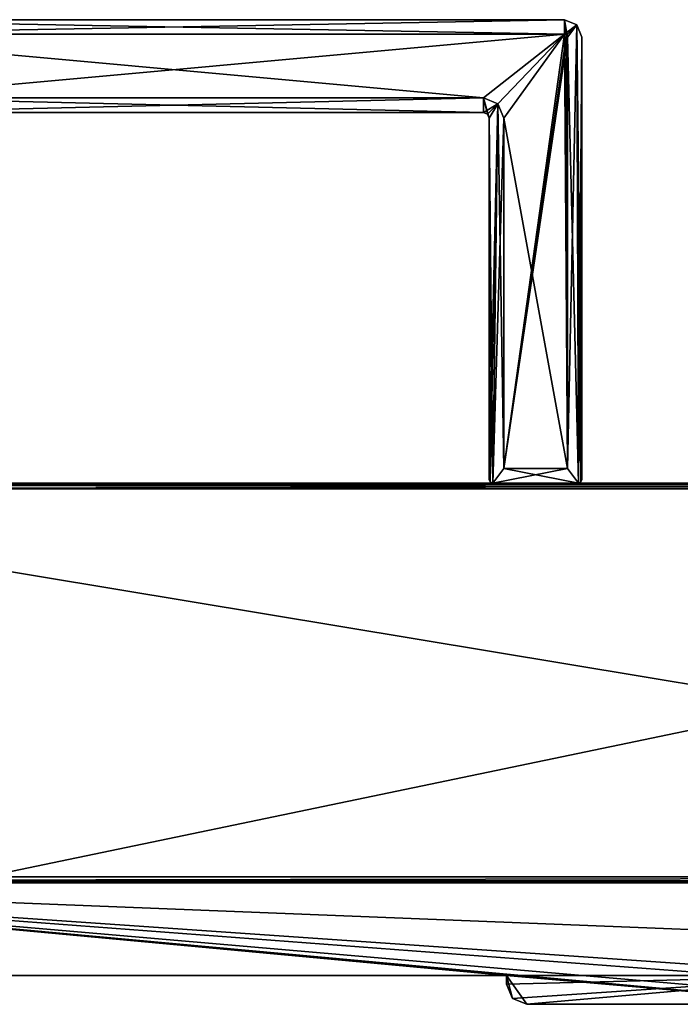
# Model space of a CAD drawing. Header units: millimetres. Extents: x -228 to 228, y -26 to 186.
# Tile 42 of 86: x -114 to 0, y -5 to 165. Entities that reach past the tile are written whole.
import ezdxf

# ---------------------------------------------------------------- set-up
doc = ezdxf.new("R2010")
doc.units = ezdxf.units.MM
doc.header["$LTSCALE"] = 52.148148
for name, color, linetype in [('1', 7, 'CONTINUOUS'), ('10', 7, 'CONTINUOUS'), ('11', 7, 'CONTINUOUS'), ('12', 7, 'CONTINUOUS'), ('13', 7, 'CONTINUOUS'), ('15', 7, 'CONTINUOUS'), ('16', 7, 'CONTINUOUS'), ('17', 7, 'CONTINUOUS'), ('18', 7, 'CONTINUOUS'), ('19', 7, 'CONTINUOUS'), ('2', 7, 'CONTINUOUS'), ('20', 7, 'CONTINUOUS'), ('21', 7, 'CONTINUOUS'), ('22', 7, 'CONTINUOUS'), ('23', 7, 'CONTINUOUS'), ('24', 7, 'CONTINUOUS'), ('25', 7, 'CONTINUOUS'), ('26', 7, 'CONTINUOUS'), ('27', 7, 'CONTINUOUS'), ('28', 7, 'CONTINUOUS'), ('3', 7, 'CONTINUOUS'), ('36', 7, 'CONTINUOUS'), ('37', 7, 'CONTINUOUS'), ('38', 7, 'CONTINUOUS'), ('39', 7, 'CONTINUOUS'), ('40', 7, 'CONTINUOUS'), ('41', 7, 'CONTINUOUS'), ('42', 7, 'CONTINUOUS'), ('48', 7, 'CONTINUOUS'), ('49', 7, 'CONTINUOUS'), ('5', 7, 'CONTINUOUS'), ('50', 7, 'CONTINUOUS'), ('51', 7, 'CONTINUOUS'), ('52', 7, 'CONTINUOUS'), ('53', 7, 'CONTINUOUS'), ('54', 7, 'CONTINUOUS'), ('55', 7, 'CONTINUOUS'), ('6', 7, 'CONTINUOUS'), ('61', 7, 'CONTINUOUS'), ('7', 7, 'CONTINUOUS')]:
    doc.layers.add(name, color=color, linetype=linetype)

msp = doc.modelspace()

# ---------------------------------------------------------------- linework, layer by layer
at = {"layer": '1', "linetype": 'Continuous'}
for points in [[(26.5, -5), (-26.5, -5), (26.5, -5, -2.8), (26.5, -5)], [(26.5, -5, -2.8), (-26.5, -5), (-26.5, -5, -2.8), (26.5, -5, -2.8)]]:
    msp.add_3dface(points, dxfattribs=at)
at = {"layer": '10', "linetype": 'Continuous'}
for points in [[(202, 84.71, -431.89), (202, 85, -432.59), (-202, 84.71, -431.89), (202, 84.71, -431.89)], [(-202, 84.71, -431.89), (202, 85, -432.59), (-202, 85, -432.59), (-202, 84.71, -431.89)], [(202, 84.01, -431.59), (202, 84.71, -431.89), (-202, 84.01, -431.59), (202, 84.01, -431.59)], [(-202, 84.01, -431.59), (202, 84.71, -431.89), (-202, 84.71, -431.89), (-202, 84.01, -431.59)]]:
    msp.add_3dface(points, dxfattribs=at)
at = {"layer": '11', "linetype": 'Continuous'}
for points in [[(202, 16.99, -431.01), (202, 84.01, -431.59), (-202, 84.01, -431.59), (202, 16.99, -431.01)], [(202, 16.99, -431.01), (-202, 84.01, -431.59), (-202, 16.99, -431.01), (202, 16.99, -431.01)]]:
    msp.add_3dface(points, dxfattribs=at)
at = {"layer": '12', "linetype": 'Continuous'}
for points in [[(202, 16.29, -430.71), (202, 16.99, -431.01), (-202, 16.29, -430.71), (202, 16.29, -430.71)], [(202, 16.99, -431.01), (-202, 16.99, -431.01), (-202, 16.29, -430.71), (202, 16.99, -431.01)], [(202, 16, -430.01), (202, 16.29, -430.71), (-202, 16, -430.01), (202, 16, -430.01)], [(-202, 16, -430.01), (202, 16.29, -430.71), (-202, 16.29, -430.71), (-202, 16, -430.01)]]:
    msp.add_3dface(points, dxfattribs=at)
at = {"layer": '13', "linetype": 'Continuous'}
for points in [[(-202, 16), (202, 16), (202, 16, -430.01), (-202, 16)], [(-202, 16), (202, 16, -430.01), (-202, 16, -430.01), (-202, 16)]]:
    msp.add_3dface(points, dxfattribs=at)
at = {"layer": '15', "linetype": 'Continuous'}
for points in [[(202, 0, -447), (-202, 0, -447), (202, 84, -447), (202, 0, -447)], [(202, 84, -447), (-202, 0, -447), (-202, 84, -447), (202, 84, -447)]]:
    msp.add_3dface(points, dxfattribs=at)
at = {"layer": '16', "linetype": 'Continuous'}
for points in [[(202, 85, -446), (202, 84.71, -446.71), (-202, 85, -446), (202, 85, -446)], [(202, 84.71, -446.71), (-202, 84.71, -446.71), (-202, 85, -446), (202, 84.71, -446.71)], [(202, 84.71, -446.71), (202, 84, -447), (-202, 84.71, -446.71), (202, 84.71, -446.71)], [(202, 84, -447), (-202, 84, -447), (-202, 84.71, -446.71), (202, 84, -447)]]:
    msp.add_3dface(points, dxfattribs=at)
at = {"layer": '17', "linetype": 'Continuous'}
for points in [[(202, 85, -432.59), (202, 85, -446), (-202, 85, -446), (202, 85, -432.59)], [(-202, 85, -432.59), (202, 85, -432.59), (-202, 85, -446), (-202, 85, -432.59)]]:
    msp.add_3dface(points, dxfattribs=at)
at = {"layer": '18', "linetype": 'Continuous'}
for points in [[(-20, 162.5, -440.55), (-20, 162.5, -446.3), (-19.65, 162.35, -446.3), (-20, 162.5, -440.55)], [(-19.65, 162.35, -440.55), (-20, 162.5, -440.55), (-19.65, 162.35, -446.3), (-19.65, 162.35, -440.55)], [(-19.5, 162, -440.55), (-19.65, 162.35, -440.55), (-19.5, 162, -446.3), (-19.5, 162, -440.55)], [(-19.5, 162, -446.3), (-19.65, 162.35, -440.55), (-19.65, 162.35, -446.3), (-19.5, 162, -446.3)]]:
    msp.add_3dface(points, dxfattribs=at)
at = {"layer": '19', "linetype": 'Continuous'}
for points in [[(-20, 165, -446.3), (-20, 162.5, -446.3), (-155, 162.5, -446.3), (-20, 165, -446.3)], [(-155, 165, -446.3), (-20, 165, -446.3), (-155, 162.5, -446.3), (-155, 165, -446.3)], [(-17.88, 164.12, -446.3), (-20, 162.5, -446.3), (-20, 165, -446.3), (-17.88, 164.12, -446.3)], [(-19.65, 162.35, -446.3), (-20, 162.5, -446.3), (-17.88, 164.12, -446.3), (-19.65, 162.35, -446.3)], [(-19.5, 162, -446.3), (-19.65, 162.35, -446.3), (-17.88, 164.12, -446.3), (-19.5, 162, -446.3)], [(-19.5, 162, -446.3), (-17.88, 164.12, -446.3), (-19.5, 87.5, -446.3), (-19.5, 162, -446.3)], [(-17.88, 164.12, -446.3), (-17.6, 85, -446.3), (-19.5, 87.5, -446.3), (-17.88, 164.12, -446.3)], [(-17.88, 164.12, -446.3), (-17, 162, -446.3), (-17.6, 85, -446.3), (-17.88, 164.12, -446.3)], [(-17.6, 85, -446.3), (-17, 162, -446.3), (-17.18, 85.18, -446.3), (-17.6, 85, -446.3)], [(-17.18, 85.18, -446.3), (-17, 162, -446.3), (-17, 85.6, -446.3), (-17.18, 85.18, -446.3)], [(-34, 149, -446.3), (-141, 149, -446.3), (-34, 151.5, -446.3), (-34, 149, -446.3)], [(-34, 151.5, -446.3), (-141, 149, -446.3), (-141, 151.5, -446.3), (-34, 151.5, -446.3)], [(-31.53, 150.47, -446.3), (-34, 149, -446.3), (-34, 151.5, -446.3), (-31.53, 150.47, -446.3)], [(-33.29, 148.71, -446.3), (-34, 149, -446.3), (-31.53, 150.47, -446.3), (-33.29, 148.71, -446.3)], [(-33, 148, -446.3), (-33.29, 148.71, -446.3), (-31.53, 150.47, -446.3), (-33, 148, -446.3)], [(-33, 85.6, -446.3), (-33, 148, -446.3), (-31.53, 150.47, -446.3), (-33, 85.6, -446.3)], [(-32.82, 85.18, -446.3), (-33, 85.6, -446.3), (-31.53, 150.47, -446.3), (-32.82, 85.18, -446.3)], [(-32.4, 85, -446.3), (-32.82, 85.18, -446.3), (-31.53, 150.47, -446.3), (-32.4, 85, -446.3)], [(-30.5, 148, -446.3), (-32.4, 85, -446.3), (-31.53, 150.47, -446.3), (-30.5, 148, -446.3)], [(-30.5, 87.5, -446.3), (-32.4, 85, -446.3), (-30.5, 148, -446.3), (-30.5, 87.5, -446.3)], [(-17.6, 85, -446.3), (-32.4, 85, -446.3), (-19.5, 87.5, -446.3), (-17.6, 85, -446.3)], [(-19.5, 87.5, -446.3), (-32.4, 85, -446.3), (-30.5, 87.5, -446.3), (-19.5, 87.5, -446.3)]]:
    msp.add_3dface(points, dxfattribs=at)
at = {"layer": '2', "linetype": 'Continuous'}
for points in [[(-30, -1.5), (-30, -1.5, -2.8), (-28.97, -3.97, -2.8), (-30, -1.5)], [(-28.97, -3.97), (-30, -1.5), (-28.97, -3.97, -2.8), (-28.97, -3.97)], [(-26.5, -5, -2.8), (-26.5, -5), (-28.97, -3.97), (-26.5, -5, -2.8)], [(-26.5, -5, -2.8), (-28.97, -3.97), (-28.97, -3.97, -2.8), (-26.5, -5, -2.8)]]:
    msp.add_3dface(points, dxfattribs=at)
at = {"layer": '20', "linetype": 'Continuous'}
for points in [[(-17.88, 164.12, -446.3), (-20, 165, -446.3), (-17.88, 164.12, -432.3), (-17.88, 164.12, -446.3)], [(-20, 165, -446.3), (-20, 165, -432.3), (-17.88, 164.12, -432.3), (-20, 165, -446.3)], [(-17, 162, -446.3), (-17.88, 164.12, -446.3), (-17, 162, -432.3), (-17, 162, -446.3)], [(-17, 162, -432.3), (-17.88, 164.12, -446.3), (-17.88, 164.12, -432.3), (-17, 162, -432.3)]]:
    msp.add_3dface(points, dxfattribs=at)
at = {"layer": '21', "linetype": 'Continuous'}
for points in [[(-20, 165, -432.3), (-155, 165, -432.3), (-20, 162.5, -432.3), (-20, 165, -432.3)], [(-20, 162.5, -432.3), (-155, 165, -432.3), (-155, 162.5, -432.3), (-20, 162.5, -432.3)], [(-17.88, 164.12, -432.3), (-20, 165, -432.3), (-19.5, 162, -432.3), (-17.88, 164.12, -432.3)], [(-19.5, 162, -432.3), (-20, 165, -432.3), (-19.65, 162.35, -432.3), (-19.5, 162, -432.3)], [(-19.65, 162.35, -432.3), (-20, 165, -432.3), (-20, 162.5, -432.3), (-19.65, 162.35, -432.3)], [(-17.6, 85, -432.3), (-17.88, 164.12, -432.3), (-19.5, 162, -432.3), (-17.6, 85, -432.3)], [(-17, 162, -432.3), (-17.88, 164.12, -432.3), (-17, 85.6, -432.3), (-17, 162, -432.3)], [(-17, 85.6, -432.3), (-17.88, 164.12, -432.3), (-17.18, 85.18, -432.3), (-17, 85.6, -432.3)], [(-17.18, 85.18, -432.3), (-17.88, 164.12, -432.3), (-17.6, 85, -432.3), (-17.18, 85.18, -432.3)], [(-17.6, 85, -432.3), (-19.5, 162, -432.3), (-19.5, 87.5, -432.3), (-17.6, 85, -432.3)], [(-141, 149, -432.3), (-34, 149, -432.3), (-141, 151.5, -432.3), (-141, 149, -432.3)], [(-141, 151.5, -432.3), (-34, 149, -432.3), (-34, 151.5, -432.3), (-141, 151.5, -432.3)], [(-33.29, 148.71, -432.3), (-33, 148, -432.3), (-34, 151.5, -432.3), (-33.29, 148.71, -432.3)], [(-34, 151.5, -432.3), (-33, 148, -432.3), (-31.53, 150.47, -432.3), (-34, 151.5, -432.3)], [(-34, 149, -432.3), (-33.29, 148.71, -432.3), (-34, 151.5, -432.3), (-34, 149, -432.3)], [(-33, 148, -432.3), (-32.4, 85, -432.3), (-31.53, 150.47, -432.3), (-33, 148, -432.3)], [(-31.53, 150.47, -432.3), (-32.4, 85, -432.3), (-30.5, 87.5, -432.3), (-31.53, 150.47, -432.3)], [(-30.5, 148, -432.3), (-31.53, 150.47, -432.3), (-30.5, 87.5, -432.3), (-30.5, 148, -432.3)], [(-32.82, 85.18, -432.3), (-32.4, 85, -432.3), (-33, 148, -432.3), (-32.82, 85.18, -432.3)], [(-33, 85.6, -432.3), (-32.82, 85.18, -432.3), (-33, 148, -432.3), (-33, 85.6, -432.3)], [(-32.4, 85, -432.3), (-17.6, 85, -432.3), (-30.5, 87.5, -432.3), (-32.4, 85, -432.3)], [(-30.5, 87.5, -432.3), (-17.6, 85, -432.3), (-19.5, 87.5, -432.3), (-30.5, 87.5, -432.3)]]:
    msp.add_3dface(points, dxfattribs=at)
at = {"layer": '22', "linetype": 'Continuous'}
for points in [[(-17, 85.6, -446.3), (-17, 162, -446.3), (-17, 85.6, -432.3), (-17, 85.6, -446.3)], [(-17, 162, -446.3), (-17, 162, -432.3), (-17, 85.6, -432.3), (-17, 162, -446.3)]]:
    msp.add_3dface(points, dxfattribs=at)
at = {"layer": '23', "linetype": 'Continuous'}
for points in [[(-17.6, 85, -446.3), (-17.18, 85.18, -446.3), (-17.6, 85, -432.3), (-17.6, 85, -446.3)], [(-17.18, 85.18, -446.3), (-17.18, 85.18, -432.3), (-17.6, 85, -432.3), (-17.18, 85.18, -446.3)], [(-17.18, 85.18, -446.3), (-17, 85.6, -446.3), (-17.18, 85.18, -432.3), (-17.18, 85.18, -446.3)], [(-17, 85.6, -446.3), (-17, 85.6, -432.3), (-17.18, 85.18, -432.3), (-17, 85.6, -446.3)]]:
    msp.add_3dface(points, dxfattribs=at)
at = {"layer": '24', "linetype": 'Continuous'}
for points in [[(-32.4, 85, -446.3), (-17.6, 85, -446.3), (-32.4, 85, -432.3), (-32.4, 85, -446.3)], [(-17.6, 85, -446.3), (-17.6, 85, -432.3), (-32.4, 85, -432.3), (-17.6, 85, -446.3)]]:
    msp.add_3dface(points, dxfattribs=at)
at = {"layer": '25', "linetype": 'Continuous'}
for points in [[(-33, 85.6, -446.3), (-32.82, 85.18, -446.3), (-33, 85.6, -432.3), (-33, 85.6, -446.3)], [(-32.82, 85.18, -446.3), (-32.82, 85.18, -432.3), (-33, 85.6, -432.3), (-32.82, 85.18, -446.3)], [(-32.82, 85.18, -446.3), (-32.4, 85, -446.3), (-32.82, 85.18, -432.3), (-32.82, 85.18, -446.3)], [(-32.4, 85, -446.3), (-32.4, 85, -432.3), (-32.82, 85.18, -432.3), (-32.4, 85, -446.3)]]:
    msp.add_3dface(points, dxfattribs=at)
at = {"layer": '26', "linetype": 'Continuous'}
for points in [[(-33, 148, -446.3), (-33, 85.6, -446.3), (-33, 148, -432.3), (-33, 148, -446.3)], [(-33, 85.6, -446.3), (-33, 85.6, -432.3), (-33, 148, -432.3), (-33, 85.6, -446.3)]]:
    msp.add_3dface(points, dxfattribs=at)
at = {"layer": '27', "linetype": 'Continuous'}
for points in [[(-34, 149, -446.3), (-33.29, 148.71, -446.3), (-34, 149, -432.3), (-34, 149, -446.3)], [(-33.29, 148.71, -446.3), (-33.29, 148.71, -432.3), (-34, 149, -432.3), (-33.29, 148.71, -446.3)], [(-33.29, 148.71, -446.3), (-33, 148, -446.3), (-33.29, 148.71, -432.3), (-33.29, 148.71, -446.3)], [(-33, 148, -446.3), (-33, 148, -432.3), (-33.29, 148.71, -432.3), (-33, 148, -446.3)]]:
    msp.add_3dface(points, dxfattribs=at)
at = {"layer": '28', "linetype": 'Continuous'}
for points in [[(-141, 149, -446.3), (-34, 149, -446.3), (-141, 149, -432.3), (-141, 149, -446.3)], [(-34, 149, -446.3), (-34, 149, -432.3), (-141, 149, -432.3), (-34, 149, -446.3)]]:
    msp.add_3dface(points, dxfattribs=at)
at = {"layer": '3', "linetype": 'Continuous'}
for points in [[(-28.97, -3.97, -2.8), (-30, -1.5, -2.8), (30, 0, -2.8), (-28.97, -3.97, -2.8)], [(30, 0, -2.8), (-30, -1.5, -2.8), (-30, 0, -2.8), (30, 0, -2.8)], [(-26.5, -5, -2.8), (-28.97, -3.97, -2.8), (30, 0, -2.8), (-26.5, -5, -2.8)], [(26.5, -5, -2.8), (-26.5, -5, -2.8), (30, 0, -2.8), (26.5, -5, -2.8)]]:
    msp.add_3dface(points, dxfattribs=at)
at = {"layer": '36', "linetype": 'Continuous'}
for points in [[(-20, 165, -446.3), (-155, 165, -446.3), (-20, 165, -432.3), (-20, 165, -446.3)], [(-20, 165, -432.3), (-155, 165, -446.3), (-155, 165, -432.3), (-20, 165, -432.3)]]:
    msp.add_3dface(points, dxfattribs=at)
at = {"layer": '37', "linetype": 'Continuous'}
for points in [[(-19.65, 162.35, -432.3), (-20, 162.5, -432.3), (-19.65, 162.35, -438.05), (-19.65, 162.35, -432.3)], [(-19.65, 162.35, -438.05), (-20, 162.5, -432.3), (-20, 162.5, -438.05), (-19.65, 162.35, -438.05)], [(-19.5, 162, -432.3), (-19.65, 162.35, -432.3), (-19.5, 162, -438.05), (-19.5, 162, -432.3)], [(-19.5, 162, -438.05), (-19.65, 162.35, -432.3), (-19.65, 162.35, -438.05), (-19.5, 162, -438.05)]]:
    msp.add_3dface(points, dxfattribs=at)
at = {"layer": '38', "linetype": 'Continuous'}
for points in [[(-19.5, 87.5, -432.3), (-19.5, 162, -432.3), (-19.5, 87.5, -438.05), (-19.5, 87.5, -432.3)], [(-19.5, 162, -432.3), (-19.5, 162, -438.05), (-19.5, 87.5, -438.05), (-19.5, 162, -432.3)]]:
    msp.add_3dface(points, dxfattribs=at)
at = {"layer": '39', "linetype": 'Continuous'}
for points in [[(-30.5, 87.5, -432.3), (-19.5, 87.5, -432.3), (-30.5, 87.5, -438.05), (-30.5, 87.5, -432.3)], [(-19.5, 87.5, -432.3), (-19.5, 87.5, -438.05), (-30.5, 87.5, -438.05), (-19.5, 87.5, -432.3)]]:
    msp.add_3dface(points, dxfattribs=at)
at = {"layer": '40', "linetype": 'Continuous'}
for points in [[(-30.5, 148, -432.3), (-30.5, 87.5, -432.3), (-30.5, 148, -438.05), (-30.5, 148, -432.3)], [(-30.5, 87.5, -432.3), (-30.5, 87.5, -438.05), (-30.5, 148, -438.05), (-30.5, 87.5, -432.3)]]:
    msp.add_3dface(points, dxfattribs=at)
at = {"layer": '41', "linetype": 'Continuous'}
for points in [[(-34, 151.5, -432.3), (-31.53, 150.47, -432.3), (-34, 151.5, -438.05), (-34, 151.5, -432.3)], [(-34, 151.5, -438.05), (-31.53, 150.47, -432.3), (-31.53, 150.47, -438.05), (-34, 151.5, -438.05)], [(-31.53, 150.47, -432.3), (-30.5, 148, -432.3), (-31.53, 150.47, -438.05), (-31.53, 150.47, -432.3)], [(-30.5, 148, -432.3), (-30.5, 148, -438.05), (-31.53, 150.47, -438.05), (-30.5, 148, -432.3)]]:
    msp.add_3dface(points, dxfattribs=at)
at = {"layer": '42', "linetype": 'Continuous'}
for points in [[(-141, 151.5, -432.3), (-34, 151.5, -432.3), (-141, 151.5, -438.05), (-141, 151.5, -432.3)], [(-34, 151.5, -432.3), (-34, 151.5, -438.05), (-141, 151.5, -438.05), (-34, 151.5, -432.3)]]:
    msp.add_3dface(points, dxfattribs=at)
at = {"layer": '48', "linetype": 'Continuous'}
for points in [[(-20, 162.5, -432.3), (-155, 162.5, -432.3), (-20, 162.5, -438.05), (-20, 162.5, -432.3)], [(-20, 162.5, -438.05), (-155, 162.5, -432.3), (-155, 162.5, -438.05), (-20, 162.5, -438.05)]]:
    msp.add_3dface(points, dxfattribs=at)
at = {"layer": '49', "linetype": 'Continuous'}
for points in [[(-34, 151.5, -438.05), (-20, 162.5, -438.05), (-155, 162.5, -438.05), (-34, 151.5, -438.05)], [(-141, 151.5, -438.05), (-34, 151.5, -438.05), (-155, 162.5, -438.05), (-141, 151.5, -438.05)], [(-20, 162.5, -438.05), (-34, 151.5, -438.05), (-31.53, 150.47, -438.05), (-20, 162.5, -438.05)], [(-30.5, 148, -438.05), (-20, 162.5, -438.05), (-31.53, 150.47, -438.05), (-30.5, 148, -438.05)], [(-19.5, 87.5, -438.05), (-20, 162.5, -438.05), (-30.5, 148, -438.05), (-19.5, 87.5, -438.05)], [(-19.65, 162.35, -438.05), (-20, 162.5, -438.05), (-19.5, 87.5, -438.05), (-19.65, 162.35, -438.05)], [(-19.5, 162, -438.05), (-19.65, 162.35, -438.05), (-19.5, 87.5, -438.05), (-19.5, 162, -438.05)], [(-30.5, 87.5, -438.05), (-19.5, 87.5, -438.05), (-30.5, 148, -438.05), (-30.5, 87.5, -438.05)]]:
    msp.add_3dface(points, dxfattribs=at)
at = {"layer": '5', "linetype": 'Continuous'}
for points in [[(26.5, -5), (28.97, -3.97), (-202, 16), (26.5, -5)], [(-30, 0), (26.5, -5), (-202, 16), (-30, 0)], [(28.97, -3.97), (30, -1.5), (-202, 16), (28.97, -3.97)], [(-202, 16), (30, -1.5), (30, 0), (-202, 16)], [(-202, 0), (-30, 0), (-202, 16), (-202, 0)], [(202, 16), (-202, 16), (202, 0), (202, 16)], [(202, 0), (-202, 16), (30, 0), (202, 0)], [(-26.5, -5), (26.5, -5), (-30, 0), (-26.5, -5)], [(-28.97, -3.97), (-26.5, -5), (-30, 0), (-28.97, -3.97)], [(-30, -1.5), (-28.97, -3.97), (-30, 0), (-30, -1.5)]]:
    msp.add_3dface(points, dxfattribs=at)
at = {"layer": '50', "linetype": 'Continuous'}
for points in [[(-19.5, 162, -440.55), (-19.5, 162, -446.3), (-19.5, 87.5, -446.3), (-19.5, 162, -440.55)], [(-19.5, 162, -440.55), (-19.5, 87.5, -446.3), (-19.5, 87.5, -440.55), (-19.5, 162, -440.55)]]:
    msp.add_3dface(points, dxfattribs=at)
at = {"layer": '51', "linetype": 'Continuous'}
for points in [[(-155, 162.5, -440.55), (-20, 162.5, -440.55), (-141, 151.5, -440.55), (-155, 162.5, -440.55)], [(-141, 151.5, -440.55), (-20, 162.5, -440.55), (-34, 151.5, -440.55), (-141, 151.5, -440.55)], [(-34, 151.5, -440.55), (-20, 162.5, -440.55), (-31.53, 150.47, -440.55), (-34, 151.5, -440.55)], [(-20, 162.5, -440.55), (-30.5, 148, -440.55), (-31.53, 150.47, -440.55), (-20, 162.5, -440.55)], [(-20, 162.5, -440.55), (-19.65, 162.35, -440.55), (-30.5, 87.5, -440.55), (-20, 162.5, -440.55)], [(-30.5, 148, -440.55), (-20, 162.5, -440.55), (-30.5, 87.5, -440.55), (-30.5, 148, -440.55)], [(-19.65, 162.35, -440.55), (-19.5, 162, -440.55), (-30.5, 87.5, -440.55), (-19.65, 162.35, -440.55)], [(-19.5, 162, -440.55), (-19.5, 87.5, -440.55), (-30.5, 87.5, -440.55), (-19.5, 162, -440.55)]]:
    msp.add_3dface(points, dxfattribs=at)
at = {"layer": '52', "linetype": 'Continuous'}
for points in [[(-30.5, 87.5, -446.3), (-30.5, 148, -446.3), (-30.5, 87.5, -440.55), (-30.5, 87.5, -446.3)], [(-30.5, 148, -446.3), (-30.5, 148, -440.55), (-30.5, 87.5, -440.55), (-30.5, 148, -446.3)]]:
    msp.add_3dface(points, dxfattribs=at)
at = {"layer": '53', "linetype": 'Continuous'}
for points in [[(-19.5, 87.5, -446.3), (-30.5, 87.5, -446.3), (-19.5, 87.5, -440.55), (-19.5, 87.5, -446.3)], [(-19.5, 87.5, -440.55), (-30.5, 87.5, -446.3), (-30.5, 87.5, -440.55), (-19.5, 87.5, -440.55)]]:
    msp.add_3dface(points, dxfattribs=at)
at = {"layer": '54', "linetype": 'Continuous'}
for points in [[(-31.53, 150.47, -446.3), (-34, 151.5, -446.3), (-31.53, 150.47, -440.55), (-31.53, 150.47, -446.3)], [(-34, 151.5, -446.3), (-34, 151.5, -440.55), (-31.53, 150.47, -440.55), (-34, 151.5, -446.3)], [(-30.5, 148, -446.3), (-31.53, 150.47, -446.3), (-30.5, 148, -440.55), (-30.5, 148, -446.3)], [(-30.5, 148, -440.55), (-31.53, 150.47, -446.3), (-31.53, 150.47, -440.55), (-30.5, 148, -440.55)]]:
    msp.add_3dface(points, dxfattribs=at)
at = {"layer": '55', "linetype": 'Continuous'}
for points in [[(-34, 151.5, -446.3), (-141, 151.5, -446.3), (-34, 151.5, -440.55), (-34, 151.5, -446.3)], [(-141, 151.5, -446.3), (-141, 151.5, -440.55), (-34, 151.5, -440.55), (-141, 151.5, -446.3)]]:
    msp.add_3dface(points, dxfattribs=at)
at = {"layer": '6', "linetype": 'Continuous'}
for points in [[(-30, -1.5, -2.8), (-30, -1.5), (-30, 0, -2.8), (-30, -1.5, -2.8)], [(-30, 0, -2.8), (-30, -1.5), (-30, 0), (-30, 0, -2.8)]]:
    msp.add_3dface(points, dxfattribs=at)
at = {"layer": '61', "linetype": 'Continuous'}
for points in [[(-20, 162.5, -446.3), (-20, 162.5, -440.55), (-155, 162.5, -440.55), (-20, 162.5, -446.3)], [(-155, 162.5, -446.3), (-20, 162.5, -446.3), (-155, 162.5, -440.55), (-155, 162.5, -446.3)]]:
    msp.add_3dface(points, dxfattribs=at)
at = {"layer": '7', "linetype": 'Continuous'}
for points in [[(30, 0, -2.8), (-30, 0, -2.8), (-202, 0, -447), (30, 0, -2.8)], [(202, 0), (30, 0, -2.8), (-202, 0, -447), (202, 0)], [(-30, 0, -2.8), (-30, 0), (-202, 0, -447), (-30, 0, -2.8)], [(-30, 0), (-202, 0), (-202, 0, -447), (-30, 0)], [(202, 0, -447), (202, 0), (-202, 0, -447), (202, 0, -447)]]:
    msp.add_3dface(points, dxfattribs=at)

doc.saveas('drawing.dxf')
